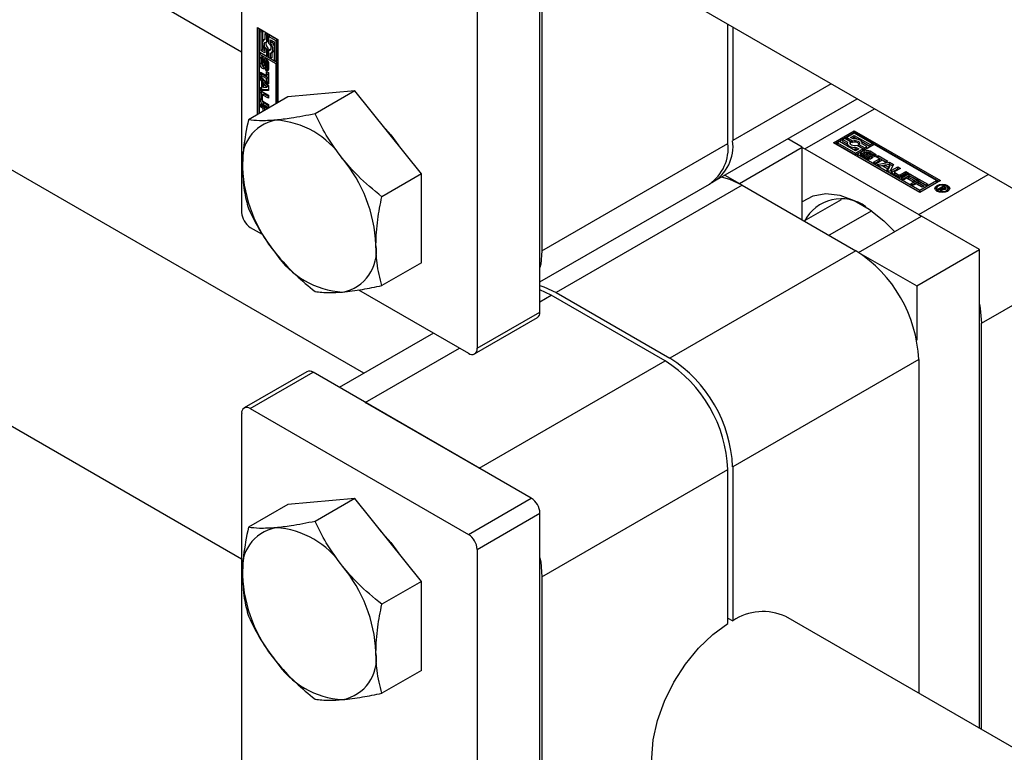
# Paper-space layout 'Sheet1' of a CAD drawing. Header units: millimetres. Extents: x 0 to 23548, y 0 to 16632.
# Tile 18 of 143: x 3109 to 3187, y 5476 to 5534. Entities that reach past the tile are written whole.
import ezdxf

# ---------------------------------------------------------------- set-up
doc = ezdxf.new("R2010")
doc.units = ezdxf.units.MM
doc.linetypes.add('SLD-Sólida', pattern=[0])

psp = doc.layouts.new('Sheet1')

# ---------------------------------------------------------------- linework, layer by layer
at = {"color": 7, "linetype": 'SLD-Sólida', "lineweight": 25, "ltscale": 28}
for p, q in [((1976.379, 6195.105), (3126.775, 5530.996)), ((3136.411, 5505.636), (2389.759, 5936.669)), ((2381.01, 5921.513), (3126.775, 5490.992)), ((3126.775, 5566.759), (3126.775, 5518.318)), ((3150.286, 5510.46), (3150.286, 5558.901)), ((3145.336, 5556.044), (3145.336, 5507.602)), ((3150.441, 5553.882), (3150.441, 5515.3)), ((3160.915, 5535.585), (4083.004, 5003.275)), ((3128.012, 5532.893), (3129.637, 5531.955)), ((3128.012, 5526.04), (3128.012, 5532.893)), ((3128.136, 5532.822), (3128.136, 5526.111)), ((3128.289, 5532.699), (3128.166, 5532.627)), ((3128.166, 5532.627), (3128.166, 5530.984)), ((3128.319, 5532.539), (3128.166, 5532.627)), ((3128.443, 5532.61), (3128.289, 5532.699)), ((3165.104, 5523.765), (3165.104, 5533.167)), ((3165.476, 5532.953), (3165.476, 5523.98)), ((3128.443, 5532.61), (3128.319, 5532.539)), ((3128.319, 5531.072), (3128.319, 5532.539)), ((3128.443, 5531.841), (3128.443, 5532.61)), ((3128.595, 5531.974), (3128.529, 5531.937)), ((3128.718, 5532.451), (3128.595, 5532.38)), ((3128.748, 5532.291), (3128.595, 5532.38)), ((3128.595, 5532.38), (3128.595, 5531.961)), ((3128.872, 5532.363), (3128.718, 5532.451)), ((3128.872, 5532.363), (3128.748, 5532.291)), ((3128.748, 5531.76), (3128.748, 5532.291)), ((3128.872, 5531.831), (3128.872, 5532.363)), ((3129.025, 5532.274), (3128.901, 5532.203)), ((3128.901, 5532.203), (3128.901, 5531.671)), ((3129.484, 5531.867), (3128.901, 5532.203)), ((3129.607, 5531.938), (3129.025, 5532.274)), ((3129.054, 5531.937), (3129.33, 5531.778)), ((3129.054, 5531.695), (3129.054, 5531.937)), ((3129.178, 5531.766), (3129.178, 5531.866)), ((3129.607, 5531.938), (3129.484, 5531.867)), ((3129.484, 5530.223), (3129.484, 5531.867)), ((3129.607, 5530.294), (3129.607, 5531.938)), ((3129.637, 5531.955), (3129.637, 5526.978)), ((3128.443, 5531.144), (3128.319, 5531.072)), ((3128.595, 5530.913), (3128.319, 5531.072)), ((3128.443, 5531.144), (3128.443, 5531.45)), ((3128.595, 5531.056), (3128.443, 5531.144)), ((3128.595, 5531.155), (3128.595, 5530.913)), ((3128.872, 5531.831), (3128.748, 5531.76)), ((3128.872, 5531.25), (3128.748, 5531.179)), ((3128.748, 5530.647), (3128.748, 5531.179)), ((3128.872, 5530.719), (3128.872, 5531.25)), ((3129.025, 5531.162), (3128.901, 5531.09)), ((3128.901, 5531.09), (3128.901, 5530.559)), ((3129.062, 5531.157), (3129.025, 5531.162)), ((3129.178, 5531.766), (3129.054, 5531.695)), ((3129.33, 5531.778), (3129.33, 5530.311)), ((3128.166, 5530.984), (3128.748, 5530.647)), ((3128.166, 5530.807), (3128.289, 5530.878)), ((3129.483, 5530.046), (3128.166, 5530.807)), ((3128.166, 5530.807), (3128.166, 5526.128)), ((3128.354, 5530.529), (3128.231, 5530.457)), ((3128.231, 5530.016), (3128.231, 5530.457)), ((3129.607, 5530.117), (3128.289, 5530.878)), ((3128.354, 5530.087), (3128.354, 5530.529)), ((3128.397, 5530.329), (3128.397, 5529.951)), ((3128.441, 5530.401), (3128.417, 5530.388)), ((3128.441, 5530.399), (3128.426, 5530.39)), ((3128.441, 5530.389), (3128.438, 5530.387)), ((3128.441, 5530.385), (3128.438, 5530.387)), ((3128.441, 5530.568), (3128.441, 5530.385)), ((3128.482, 5529.899), (3128.491, 5530.308)), ((3128.614, 5530.379), (3128.491, 5530.308)), ((3128.606, 5529.97), (3128.614, 5530.379)), ((3128.626, 5530.45), (3128.614, 5530.379)), ((3128.787, 5530.318), (3128.663, 5530.247)), ((3128.789, 5530.319), (3128.665, 5530.248)), ((3128.808, 5530.316), (3128.685, 5530.245)), ((3128.872, 5530.719), (3128.748, 5530.647)), ((3128.901, 5530.559), (3129.054, 5530.47)), ((3129.054, 5530.47), (3129.054, 5530.89)), ((3129.178, 5530.542), (3129.054, 5530.47)), ((3129.12, 5530.914), (3129.244, 5530.985)), ((3129.178, 5530.542), (3129.178, 5530.947)), ((3129.33, 5530.311), (3129.484, 5530.223)), ((3129.607, 5530.294), (3129.484, 5530.223)), ((3128.354, 5530.087), (3128.231, 5530.016)), ((3128.458, 5529.845), (3128.582, 5529.916)), ((3128.583, 5529.917), (3128.459, 5529.845)), ((3128.597, 5529.933), (3128.473, 5529.862)), ((3128.606, 5529.97), (3128.482, 5529.899)), ((3128.582, 5529.916), (3128.583, 5529.917)), ((3128.642, 5530.189), (3128.633, 5529.778)), ((3128.682, 5529.525), (3128.682, 5529.709)), ((3128.805, 5529.596), (3128.682, 5529.525)), ((3128.705, 5529.708), (3128.828, 5529.779)), ((3128.826, 5530.289), (3128.707, 5530.22)), ((3128.837, 5529.789), (3128.714, 5529.717)), ((3128.844, 5530.252), (3128.72, 5530.181)), ((3128.845, 5529.811), (3128.722, 5529.739)), ((3128.848, 5530.216), (3128.724, 5530.145)), ((3128.724, 5529.766), (3128.724, 5530.145)), ((3128.848, 5529.838), (3128.724, 5529.766)), ((3128.806, 5529.766), (3128.805, 5529.596)), ((3128.848, 5529.838), (3128.848, 5530.216)), ((3128.893, 5530.077), (3128.893, 5529.635)), ((3129.607, 5530.117), (3129.483, 5530.046)), ((3129.483, 5526.889), (3129.483, 5530.046)), ((3129.607, 5526.961), (3129.607, 5530.117)), ((3128.252, 5529.395), (3128.735, 5529.115)), ((3128.252, 5529.153), (3128.252, 5529.395)), ((3128.376, 5529.225), (3128.252, 5529.153)), ((3128.735, 5528.874), (3128.252, 5529.153)), ((3128.252, 5529.055), (3128.892, 5528.292)), ((3128.252, 5528.797), (3128.252, 5529.055)), ((3128.376, 5528.868), (3128.252, 5528.797)), ((3128.359, 5528.668), (3128.252, 5528.797)), ((3128.483, 5528.74), (3128.359, 5528.668)), ((3128.376, 5529.225), (3128.376, 5529.323)), ((3128.859, 5528.945), (3128.376, 5529.225)), ((3128.376, 5528.868), (3128.376, 5528.907)), ((3128.483, 5528.74), (3128.376, 5528.868)), ((3128.483, 5528.253), (3128.483, 5528.74)), ((3128.735, 5529.443), (3128.892, 5529.353)), ((3128.735, 5529.115), (3128.735, 5529.443)), ((3128.859, 5529.187), (3128.735, 5529.115)), ((3128.859, 5528.945), (3128.735, 5528.874)), ((3128.735, 5528.546), (3128.735, 5528.874)), ((3128.859, 5529.187), (3128.859, 5529.371)), ((3128.859, 5528.617), (3128.859, 5528.945)), ((3128.892, 5529.353), (3128.892, 5528.456)), ((3128.252, 5528.177), (3128.359, 5528.182)), ((3128.252, 5527.919), (3128.252, 5528.177)), ((3128.376, 5527.991), (3128.252, 5527.919)), ((3128.359, 5528.182), (3128.359, 5528.668)), ((3128.483, 5528.253), (3128.359, 5528.182)), ((3128.376, 5527.991), (3128.376, 5528.191)), ((3128.892, 5528.01), (3128.376, 5527.991)), ((3128.622, 5528.575), (3128.498, 5528.503)), ((3128.752, 5528.198), (3128.498, 5528.503)), ((3128.498, 5528.503), (3128.498, 5528.185)), ((3128.498, 5528.185), (3128.752, 5528.198)), ((3128.876, 5528.269), (3128.622, 5528.575)), ((3128.859, 5528.617), (3128.735, 5528.546)), ((3128.892, 5528.456), (3128.735, 5528.546)), ((3128.876, 5528.269), (3128.752, 5528.198)), ((3128.892, 5528.599), (3128.859, 5528.617)), ((3128.892, 5528.292), (3128.892, 5527.943)), ((3173.247, 5528.466), (3165.476, 5523.98)), ((3130.425, 5527.433), (3127.306, 5525.632)), ((3128.356, 5527.785), (3128.232, 5527.714)), ((3128.232, 5527.202), (3128.232, 5527.714)), ((3128.356, 5527.273), (3128.232, 5527.202)), ((3128.892, 5527.943), (3128.252, 5527.919)), ((3128.356, 5527.273), (3128.356, 5527.785)), ((3128.389, 5527.537), (3128.389, 5527.197)), ((3128.531, 5527.649), (3128.408, 5527.578)), ((3128.43, 5527.828), (3128.892, 5527.561)), ((3128.576, 5527.645), (3128.453, 5527.574)), ((3128.892, 5527.32), (3128.453, 5527.574)), ((3128.892, 5527.463), (3128.576, 5527.645)), ((3128.892, 5527.561), (3128.892, 5527.32)), ((3135.684, 5527.903), (3130.425, 5527.433)), ((3135.684, 5527.903), (3132.566, 5526.103)), ((3140.943, 5521.361), (3135.684, 5527.903)), ((3164.026, 5520.775), (3175.298, 5527.282)), ((3128.252, 5526.877), (3128.857, 5526.528)), ((3128.252, 5526.638), (3128.252, 5526.877)), ((3128.376, 5526.709), (3128.252, 5526.638)), ((3128.47, 5526.512), (3128.252, 5526.638)), ((3128.376, 5526.709), (3128.376, 5526.806)), ((3128.594, 5526.583), (3128.376, 5526.709)), ((3128.554, 5526.93), (3128.43, 5526.859)), ((3128.892, 5526.592), (3128.43, 5526.859)), ((3128.453, 5527.087), (3128.892, 5526.834)), ((3128.594, 5526.583), (3128.47, 5526.512)), ((3128.47, 5526.304), (3128.47, 5526.512)), ((3128.892, 5526.735), (3128.554, 5526.93)), ((3128.594, 5526.376), (3128.594, 5526.583)), ((3128.75, 5526.493), (3128.626, 5526.422)), ((3128.65, 5526.408), (3128.626, 5526.422)), ((3128.626, 5526.422), (3128.626, 5526.394)), ((3128.774, 5526.479), (3128.75, 5526.493)), ((3128.892, 5526.834), (3128.892, 5526.592)), ((3171.168, 5523.334), (3176.653, 5526.5)), ((3170.951, 5523.459), (3169.813, 5524.116)), ((3173.426, 5523.816), (3175.051, 5524.754)), ((3173.55, 5523.744), (3175.051, 5524.611)), ((3174.315, 5524.152), (3174.162, 5524.063)), ((3174.775, 5523.886), (3174.315, 5524.152)), ((3175.051, 5524.577), (3174.468, 5524.24)), ((3174.468, 5524.24), (3174.929, 5523.975)), ((3174.468, 5524.097), (3174.468, 5524.24)), ((3174.468, 5524.097), (3174.929, 5523.832)), ((3174.775, 5524.24), (3175.051, 5524.4)), ((3174.985, 5524.119), (3174.775, 5524.24)), ((3174.899, 5524.169), (3175.051, 5524.257)), ((3175.051, 5524.754), (3181.857, 5520.825)), ((3175.051, 5524.611), (3175.051, 5524.754)), ((3181.733, 5520.753), (3175.051, 5524.611)), ((3176.474, 5523.755), (3175.051, 5524.577)), ((3175.051, 5524.4), (3176.321, 5523.666)), ((3175.051, 5524.257), (3175.051, 5524.4)), ((3175.051, 5524.257), (3175.316, 5524.103)), ((3150.441, 5515.3), (3165.104, 5523.765)), ((3166.002, 5520.601), (3170.951, 5523.459)), ((3170.951, 5517.744), (3170.951, 5523.459)), ((3170.951, 5523.453), (3171.168, 5523.334)), ((3171.168, 5523.334), (3180.139, 5518.154)), ((3180.232, 5519.887), (3173.426, 5523.816)), ((3173.886, 5523.904), (3173.733, 5523.816)), ((3173.733, 5523.816), (3175.156, 5522.994)), ((3173.733, 5523.673), (3173.733, 5523.816)), ((3173.733, 5523.673), (3175.156, 5522.851)), ((3175.156, 5523.171), (3173.886, 5523.904)), ((3174.162, 5524.063), (3174.525, 5523.854)), ((3174.162, 5523.92), (3174.162, 5524.063)), ((3174.162, 5523.92), (3174.513, 5523.718)), ((3174.513, 5523.785), (3174.513, 5523.642)), ((3174.753, 5523.714), (3174.775, 5523.743)), ((3174.775, 5523.743), (3174.775, 5523.886)), ((3174.929, 5523.832), (3174.929, 5523.975)), ((3175.156, 5522.994), (3175.739, 5523.33)), ((3175.432, 5523.33), (3175.156, 5523.171)), ((3175.222, 5523.451), (3175.432, 5523.33)), ((3175.222, 5523.308), (3175.222, 5523.451)), ((3175.222, 5523.308), (3175.308, 5523.259)), ((3175.739, 5523.33), (3175.278, 5523.596)), ((3176.628, 5523.666), (3175.31, 5522.905)), ((3175.432, 5523.684), (3175.892, 5523.419)), ((3175.432, 5523.541), (3175.432, 5523.684)), ((3175.432, 5523.541), (3175.892, 5523.276)), ((3175.654, 5523.908), (3176.321, 5523.523)), ((3176.045, 5523.507), (3175.682, 5523.717)), ((3175.694, 5523.71), (3175.694, 5523.785)), ((3175.739, 5523.187), (3175.739, 5523.33)), ((3175.892, 5523.419), (3176.045, 5523.507)), ((3175.892, 5523.276), (3175.892, 5523.419)), ((3175.892, 5523.276), (3176.045, 5523.364)), ((3176.045, 5523.364), (3176.045, 5523.507)), ((3176.321, 5523.666), (3176.474, 5523.755)), ((3176.321, 5523.523), (3176.321, 5523.666)), ((3176.321, 5523.523), (3176.474, 5523.612)), ((3176.474, 5523.612), (3176.474, 5523.755)), ((3181.55, 5520.825), (3176.628, 5523.666)), ((3175.156, 5522.851), (3175.739, 5523.187)), ((3175.156, 5522.851), (3175.156, 5522.994)), ((3175.31, 5522.905), (3180.232, 5520.064)), ((3175.31, 5522.905), (3175.31, 5522.762)), ((3175.31, 5522.762), (3180.232, 5519.921)), ((3176.027, 5522.566), (3175.645, 5522.787)), ((3175.654, 5523.025), (3175.812, 5522.933)), ((3175.654, 5522.882), (3175.654, 5523.025)), ((3175.654, 5522.882), (3175.798, 5522.798)), ((3175.798, 5522.914), (3175.798, 5522.771)), ((3175.799, 5522.765), (3175.799, 5522.907)), ((3175.812, 5522.933), (3175.809, 5522.931)), ((3175.814, 5522.743), (3175.814, 5522.886)), ((3175.839, 5522.867), (3176.166, 5522.678)), ((3175.839, 5522.724), (3175.839, 5522.867)), ((3175.839, 5522.724), (3176.166, 5522.535)), ((3176.254, 5522.726), (3175.904, 5522.938)), ((3176.043, 5523.056), (3176.043, 5522.913)), ((3176.048, 5522.897), (3176.048, 5523.04)), ((3176.064, 5522.879), (3176.064, 5523.022)), ((3176.082, 5523.009), (3176.434, 5522.796)), ((3176.082, 5522.866), (3176.082, 5523.009)), ((3176.082, 5522.866), (3176.434, 5522.653)), ((3176.49, 5522.869), (3176.162, 5523.058)), ((3176.166, 5522.535), (3176.166, 5522.678)), ((3176.212, 5522.519), (3176.212, 5522.66)), ((3176.255, 5522.519), (3176.255, 5522.656)), ((3176.289, 5522.535), (3176.289, 5522.678)), ((3176.306, 5523.171), (3176.688, 5522.95)), ((3176.306, 5523.028), (3176.306, 5523.171)), ((3176.306, 5523.028), (3176.688, 5522.807)), ((3176.434, 5522.653), (3176.434, 5522.796)), ((3176.485, 5522.611), (3176.434, 5522.653)), ((3176.678, 5522.712), (3176.519, 5522.804)), ((3176.53, 5522.797), (3176.53, 5522.815)), ((3176.531, 5522.797), (3176.531, 5522.823)), ((3176.576, 5522.274), (3177.059, 5522.553)), ((3176.688, 5522.807), (3176.688, 5522.95)), ((3176.776, 5522.717), (3176.932, 5522.807)), ((3177.059, 5522.553), (3176.776, 5522.717)), ((3176.899, 5522.646), (3176.932, 5522.664)), ((3176.932, 5522.807), (3177.709, 5522.359)), ((3176.932, 5522.664), (3176.932, 5522.807)), ((3176.932, 5522.664), (3177.585, 5522.288)), ((3177.059, 5522.41), (3177.059, 5522.553)), ((3176.785, 5522.153), (3176.576, 5522.274)), ((3176.699, 5522.203), (3177.059, 5522.41)), ((3177.268, 5522.433), (3176.785, 5522.153)), ((3176.87, 5522.104), (3177.85, 5522.277)), ((3177.093, 5521.975), (3176.87, 5522.104)), ((3177.06, 5521.995), (3177.85, 5522.134)), ((3177.258, 5522.004), (3177.093, 5521.975)), ((3177.679, 5521.761), (3177.258, 5522.004)), ((3177.552, 5522.269), (3177.268, 5522.433)), ((3177.862, 5522.109), (3177.471, 5522.042)), ((3177.471, 5521.899), (3177.471, 5522.042)), ((3177.471, 5522.042), (3177.746, 5521.883)), ((3177.471, 5521.899), (3177.746, 5521.74)), ((3177.709, 5522.359), (3177.552, 5522.269)), ((3177.63, 5521.666), (3177.679, 5521.761)), ((3177.679, 5521.637), (3177.679, 5521.761)), ((3177.746, 5521.883), (3177.862, 5522.109)), ((3177.746, 5521.74), (3177.862, 5521.966)), ((3177.746, 5521.74), (3177.746, 5521.883)), ((3177.85, 5522.277), (3178.153, 5522.103)), ((3177.85, 5522.134), (3177.85, 5522.277)), ((3177.85, 5522.134), (3178.095, 5521.993)), ((3178.153, 5522.103), (3177.853, 5521.537)), ((3177.862, 5521.966), (3177.862, 5522.109)), ((3178.021, 5521.645), (3178.483, 5521.912)), ((3178.021, 5521.502), (3178.483, 5521.769)), ((3178.692, 5521.791), (3178.253, 5521.538)), ((3178.483, 5521.912), (3178.692, 5521.791)), ((3178.483, 5521.769), (3178.483, 5521.912)), ((3178.483, 5521.769), (3178.568, 5521.72)), ((3140.943, 5521.361), (3137.825, 5519.56)), ((3140.943, 5514.348), (3140.943, 5521.361)), ((3164.863, 5521.258), (3166.002, 5520.601)), ((3177.853, 5521.537), (3177.63, 5521.666)), ((3178.021, 5521.502), (3178.021, 5521.645)), ((3178.464, 5521.161), (3178.021, 5521.417)), ((3178.227, 5521.501), (3178.227, 5521.358)), ((3178.253, 5521.464), (3178.547, 5521.294)), ((3178.253, 5521.322), (3178.253, 5521.464)), ((3178.253, 5521.322), (3178.547, 5521.152)), ((3178.547, 5521.152), (3178.547, 5521.294)), ((3178.674, 5521.294), (3179.113, 5521.548)), ((3178.674, 5521.152), (3179.113, 5521.405)), ((3178.674, 5521.152), (3178.674, 5521.294)), ((3178.755, 5521.016), (3179.395, 5521.385)), ((3178.963, 5520.896), (3178.755, 5521.016)), ((3179.322, 5521.427), (3178.86, 5521.161)), ((3178.879, 5520.944), (3179.395, 5521.242)), ((3179.181, 5521.022), (3178.963, 5520.896)), ((3179.113, 5521.548), (3179.322, 5521.427)), ((3179.113, 5521.405), (3179.113, 5521.548)), ((3179.113, 5521.405), (3179.199, 5521.356)), ((3179.65, 5520.751), (3179.181, 5521.022)), ((3179.446, 5521.175), (3179.337, 5521.112)), ((3179.337, 5521.112), (3179.806, 5520.841)), ((3179.337, 5520.969), (3179.337, 5521.112)), ((3179.395, 5521.385), (3180.096, 5520.981)), ((3179.395, 5521.242), (3179.395, 5521.385)), ((3179.395, 5521.242), (3179.972, 5520.91)), ((3179.939, 5520.891), (3179.446, 5521.175)), ((3180.096, 5520.981), (3179.939, 5520.891)), ((3180.139, 5518.154), (3185.625, 5521.321)), ((3150.286, 5512.843), (3163.654, 5520.56)), ((3166.218, 5520.476), (3151.555, 5512.011)), ((3166.002, 5520.601), (3166.002, 5520.596)), ((3166.218, 5520.476), (3175.19, 5515.297)), ((3179.337, 5520.969), (3179.682, 5520.77)), ((3179.517, 5520.576), (3180.157, 5520.946)), ((3179.724, 5520.457), (3179.517, 5520.576)), ((3179.64, 5520.505), (3180.157, 5520.803)), ((3179.806, 5520.841), (3179.65, 5520.751)), ((3179.942, 5520.583), (3179.724, 5520.457)), ((3180.411, 5520.312), (3179.942, 5520.583)), ((3180.208, 5520.736), (3180.098, 5520.673)), ((3180.098, 5520.673), (3180.567, 5520.402)), ((3180.098, 5520.53), (3180.098, 5520.673)), ((3180.098, 5520.53), (3180.444, 5520.331)), ((3180.157, 5520.946), (3180.857, 5520.542)), ((3180.157, 5520.803), (3180.157, 5520.946)), ((3180.157, 5520.803), (3180.733, 5520.47)), ((3180.7, 5520.451), (3180.208, 5520.736)), ((3181.857, 5520.825), (3180.232, 5519.887)), ((3180.232, 5520.064), (3181.55, 5520.825)), ((3180.232, 5519.921), (3181.55, 5520.682)), ((3180.567, 5520.402), (3180.411, 5520.312)), ((3180.857, 5520.542), (3180.7, 5520.451)), ((3181.55, 5520.825), (3181.55, 5520.682)), ((3181.553, 5520.219), (3181.553, 5520.076)), ((3181.643, 5520.164), (3182.086, 5520.42)), ((3181.935, 5520.232), (3181.73, 5520.114)), ((3181.846, 5520.047), (3181.935, 5520.232)), ((3181.935, 5520.09), (3181.935, 5520.232)), ((3181.935, 5520.19), (3181.956, 5520.202)), ((3182.101, 5520.328), (3181.956, 5520.244)), ((3181.956, 5520.244), (3181.976, 5520.232)), ((3181.956, 5520.101), (3181.956, 5520.244)), ((3181.976, 5520.09), (3181.976, 5520.232)), ((3182.086, 5520.42), (3182.232, 5520.336)), ((3182.086, 5520.319), (3182.086, 5520.42)), ((3182.132, 5520.309), (3182.101, 5520.328)), ((3182.144, 5520.303), (3182.132, 5520.309)), ((3182.154, 5520.296), (3182.144, 5520.303)), ((3182.149, 5520.135), (3182.149, 5520.212)), ((3182.177, 5520.14), (3182.177, 5520.231)), ((3182.188, 5520.143), (3182.188, 5520.253)), ((3182.188, 5520.218), (3182.232, 5520.193)), ((3182.232, 5520.193), (3182.232, 5520.336)), ((3182.282, 5520.194), (3182.282, 5520.296)), ((3182.45, 5520.076), (3182.45, 5520.219)), ((3180.232, 5519.921), (3180.232, 5520.064)), ((3181.553, 5520.076), (3181.579, 5519.991)), ((3181.73, 5520.114), (3181.643, 5520.164)), ((3181.947, 5519.988), (3181.846, 5520.047)), ((3181.9, 5520.016), (3181.935, 5520.09)), ((3182.008, 5520.151), (3181.947, 5519.988)), ((3181.956, 5520.101), (3181.976, 5520.09)), ((3181.976, 5520.09), (3181.983, 5520.085)), ((3182.077, 5520.134), (3182.077, 5520.199)), ((3182.424, 5519.991), (3182.45, 5520.076)), ((3171.119, 5517.647), (3174.066, 5519.348)), ((3176.433, 5518.451), (3173.08, 5516.515)), ((3175.406, 5515.172), (3180.356, 5518.029)), ((3180.139, 5518.154), (3180.351, 5518.027)), ((3184.934, 5515.386), (3180.356, 5518.029)), ((3127.455, 5517.139), (3128.399, 5516.594)), ((3185.089, 5509.581), (3195.525, 5515.606)), ((3175.19, 5515.297), (3160.526, 5506.832)), ((3175.406, 5515.172), (3179.985, 5512.529)), ((3175.406, 5515.172), (3175.406, 5515.167)), ((3179.985, 5512.529), (3184.934, 5515.386)), ((3184.934, 5477.624), (3184.934, 5515.386)), ((3140.943, 5514.348), (3137.825, 5512.548)), ((3179.985, 5512.529), (3179.985, 5508.231)), ((3135.99, 5512.212), (3144.656, 5507.209)), ((3151.183, 5511.797), (3150.286, 5512.22)), ((3150.286, 5511.279), (3151.183, 5511.797)), ((3160.155, 5506.618), (3151.183, 5511.797)), ((3151.555, 5512.011), (3160.526, 5506.832)), ((3145.336, 5507.602), (3150.286, 5510.46)), ((3145.137, 5507.162), (3150.087, 5510.019)), ((3185.089, 5477.534), (3185.089, 5509.581)), ((3141.896, 5508.802), (3134.47, 5504.515)), ((3136.52, 5503.332), (3143.946, 5507.619)), ((3145.491, 5498.152), (3160.155, 5506.618)), ((3180.139, 5506.724), (3165.476, 5498.259)), ((3180.139, 5506.724), (3180.139, 5480.392)), ((3131.924, 5505.754), (3126.974, 5502.897)), ((3127.455, 5502.849), (3132.405, 5505.707)), ((3149.606, 5495.777), (3132.405, 5505.707)), ((3145.491, 5498.152), (3136.52, 5503.332)), ((3126.775, 5502.456), (3126.775, 5454.015)), ((3127.455, 5502.849), (3144.656, 5492.92)), ((3150.441, 5489.579), (3165.104, 5498.044)), ((3165.104, 5485.895), (3165.104, 5498.044)), ((3165.476, 5498.259), (3165.476, 5486.109)), ((3135.684, 5495.752), (3130.425, 5495.282)), ((3135.684, 5495.752), (3132.566, 5493.951)), ((3140.943, 5489.21), (3135.684, 5495.752)), ((3144.656, 5492.92), (3149.606, 5495.777)), ((3130.425, 5495.282), (3127.306, 5493.481)), ((3145.336, 5491.741), (3150.286, 5494.598)), ((3150.286, 5446.157), (3150.286, 5494.598)), ((3145.336, 5491.741), (3145.336, 5443.3)), ((3140.943, 5489.21), (3137.825, 5487.409)), ((3140.943, 5482.197), (3140.943, 5489.21)), ((3150.441, 5489.579), (3150.441, 5450.998)), ((3165.104, 5486.324), (3165.476, 5486.109)), ((4092.64, 4953.616), (3169.665, 5486.439)), ((3140.943, 5482.197), (3137.825, 5480.397))]:
    psp.add_line(p, q, dxfattribs=at)
at = {"color": 7, "linetype": 'SLD-Sólida', "lineweight": 25, "ltscale": 28, "flags": 128}
for points in [[(3128.595, 5531.961), (3128.516, 5531.929), (3128.457, 5531.866), (3128.42, 5531.777), (3128.407, 5531.666), (3128.42, 5531.541), (3128.457, 5531.409), (3128.516, 5531.278), (3128.595, 5531.155)], [(3128.748, 5531.179), (3128.673, 5531.265), (3128.613, 5531.366), (3128.575, 5531.474), (3128.562, 5531.577), (3128.575, 5531.665), (3128.613, 5531.728), (3128.673, 5531.761), (3128.748, 5531.76)], [(3128.901, 5531.671), (3128.976, 5531.586), (3129.036, 5531.484), (3129.074, 5531.376), (3129.087, 5531.273), (3129.074, 5531.186), (3129.036, 5531.122), (3128.976, 5531.09), (3128.901, 5531.09)], [(3129.054, 5530.89), (3129.133, 5530.922), (3129.192, 5530.984), (3129.23, 5531.074), (3129.242, 5531.184), (3129.23, 5531.309), (3129.192, 5531.442), (3129.133, 5531.573), (3129.054, 5531.695)], [(3128.231, 5530.457), (3128.235, 5530.501), (3128.247, 5530.539), (3128.267, 5530.569), (3128.293, 5530.589), (3128.325, 5530.6), (3128.361, 5530.599), (3128.4, 5530.589), (3128.441, 5530.568)], [(3128.366, 5530.599), (3128.359, 5530.573), (3128.354, 5530.529)], [(3128.491, 5530.308), (3128.506, 5530.388), (3128.549, 5530.439), (3128.614, 5530.452), (3128.692, 5530.425), (3128.769, 5530.363), (3128.834, 5530.275), (3128.878, 5530.175), (3128.893, 5530.077)], [(3128.789, 5530.319), (3128.787, 5530.318), (3128.787, 5530.318)], [(3128.633, 5529.778), (3128.616, 5529.7), (3128.572, 5529.652), (3128.506, 5529.641), (3128.43, 5529.669), (3128.353, 5529.731), (3128.289, 5529.819), (3128.246, 5529.919), (3128.231, 5530.016)], [(3128.354, 5530.087), (3128.37, 5529.99), (3128.403, 5529.908)], [(3128.422, 5529.863), (3128.426, 5529.857), (3128.431, 5529.852), (3128.436, 5529.848), (3128.441, 5529.845), (3128.446, 5529.843), (3128.451, 5529.843), (3128.456, 5529.843), (3128.459, 5529.845)], [(3128.893, 5529.635), (3128.889, 5529.59), (3128.877, 5529.553), (3128.857, 5529.523), (3128.831, 5529.502), (3128.798, 5529.492), (3128.762, 5529.493), (3128.722, 5529.504), (3128.682, 5529.525)], [(3128.805, 5529.596), (3128.846, 5529.575), (3128.882, 5529.565)], [(3128.844, 5530.252), (3128.843, 5530.257), (3128.842, 5530.261)], [(3128.366, 5527.853), (3128.359, 5527.828), (3128.356, 5527.785)], [(3137.703, 5525.392), (3138.544, 5524.444), (3139.161, 5523.579)], [(3175.682, 5523.717), (3175.694, 5523.8), (3175.669, 5523.883), (3175.611, 5523.96), (3175.521, 5524.026), (3175.406, 5524.078), (3175.273, 5524.112), (3175.13, 5524.126), (3174.985, 5524.119)], [(3174.525, 5523.854), (3174.513, 5523.77), (3174.538, 5523.687), (3174.596, 5523.61), (3174.686, 5523.544), (3174.801, 5523.493), (3174.934, 5523.459), (3175.077, 5523.445), (3175.222, 5523.451)], [(3175.278, 5523.596), (3175.167, 5523.574), (3175.049, 5523.573), (3174.936, 5523.594), (3174.841, 5523.633), (3174.771, 5523.689), (3174.736, 5523.754), (3174.737, 5523.822), (3174.775, 5523.886)], [(3174.929, 5523.975), (3175.04, 5523.997), (3175.158, 5523.998), (3175.271, 5523.977), (3175.366, 5523.937), (3175.436, 5523.882), (3175.471, 5523.817), (3175.47, 5523.749), (3175.432, 5523.684)], [(3175.645, 5522.787), (3175.609, 5522.813), (3175.582, 5522.842), (3175.566, 5522.874), (3175.562, 5522.907), (3175.569, 5522.94), (3175.587, 5522.971), (3175.616, 5523), (3175.654, 5523.025)], [(3175.654, 5522.882), (3175.616, 5522.857), (3175.59, 5522.832)], [(3175.904, 5522.938), (3175.842, 5522.991), (3175.82, 5523.054), (3175.841, 5523.117), (3175.903, 5523.17), (3175.995, 5523.206), (3176.104, 5523.219), (3176.213, 5523.206), (3176.306, 5523.171)], [(3176.434, 5522.796), (3176.494, 5522.742), (3176.513, 5522.68), (3176.49, 5522.617), (3176.427, 5522.565), (3176.335, 5522.53), (3176.227, 5522.518), (3176.119, 5522.531), (3176.027, 5522.566)], [(3176.306, 5523.028), (3176.213, 5523.063), (3176.121, 5523.075)], [(3176.255, 5522.656), (3176.262, 5522.657), (3176.269, 5522.658), (3176.275, 5522.661), (3176.28, 5522.664), (3176.284, 5522.667), (3176.287, 5522.671), (3176.289, 5522.675), (3176.289, 5522.679)], [(3176.688, 5522.95), (3176.725, 5522.924), (3176.751, 5522.894), (3176.767, 5522.862), (3176.772, 5522.829), (3176.764, 5522.796), (3176.746, 5522.765), (3176.716, 5522.736), (3176.678, 5522.712)], [(3176.743, 5522.762), (3176.725, 5522.781), (3176.688, 5522.807)], [(3166.218, 5520.476), (3165.252, 5520.924), (3164.586, 5521.099)], [(3178.021, 5521.502), (3177.986, 5521.478), (3177.968, 5521.459)], [(3181.592, 5520.456), (3181.78, 5520.528), (3182.001, 5520.554), (3182.223, 5520.528), (3182.411, 5520.456), (3182.537, 5520.347), (3182.581, 5520.219), (3182.537, 5520.091), (3182.411, 5519.983), (3182.223, 5519.91), (3182.001, 5519.885), (3181.78, 5519.91), (3181.592, 5519.983), (3181.466, 5520.091), (3181.422, 5520.219), (3181.466, 5520.347), (3181.592, 5520.456)], [(3181.435, 5520.148), (3181.466, 5520.204), (3181.579, 5520.305)], [(3181.684, 5520.402), (3181.587, 5520.318), (3181.553, 5520.219), (3181.587, 5520.12), (3181.684, 5520.036), (3181.83, 5519.98), (3182.001, 5519.961), (3182.173, 5519.98), (3182.318, 5520.036), (3182.416, 5520.12), (3182.45, 5520.219), (3182.416, 5520.318), (3182.318, 5520.402), (3182.173, 5520.458), (3182.001, 5520.478), (3181.83, 5520.458), (3181.684, 5520.402)], [(3182.424, 5520.305), (3182.537, 5520.204), (3182.568, 5520.148)], [(3170.951, 5519.171), (3170.978, 5519.191), (3171.829, 5519.637), (3172.818, 5519.8), (3173.91, 5519.675), (3175.065, 5519.265), (3176.242, 5518.586), (3177.397, 5517.662), (3178.242, 5516.809)], [(3150.441, 5515.3), (3150.346, 5514.24), (3150.286, 5513.972)], [(3150.286, 5512.552), (3150.589, 5512.459), (3151.555, 5512.011)], [(3184.934, 5511.088), (3184.994, 5510.751), (3185.089, 5509.581)], [(3137.624, 5493.318), (3138.544, 5492.292), (3139.161, 5491.428)], [(3150.286, 5491.086), (3150.346, 5490.749), (3150.441, 5489.579)], [(3160.915, 5471.283), (3160.85, 5471.322), (3160.107, 5471.966), (3159.556, 5472.866), (3159.217, 5473.987), (3159.103, 5475.289), (3159.217, 5476.723), (3159.556, 5478.235), (3160.107, 5479.771), (3160.85, 5481.273), (3161.757, 5482.686), (3162.794, 5483.958), (3163.924, 5485.041), (3165.104, 5485.895)]]:
    psp.add_lwpolyline(points, dxfattribs=at)
at = {"color": 7, "linetype": 'SLD-Sólida', "lineweight": 25, "ltscale": 784}
for centre, radius, start, end in [((3129.16, 5531.623), 0.471, 162.47918, 232.20134), ((3128.383, 5531.17), 0.994, 17.62276, 36.85666), ((3129.131, 5531.174), 0.22, 300.83916, 334.98006), ((3128.528, 5530.33), 0.131, 166.77154, 180.43091), ((3128.454, 5530.348), 0.0548, 140.0764, 167.52498), ((3128.428, 5530.37), 0.0206, 94.9954, 138.51517), ((3128.426, 5530.366), 0.024, 60.08732, 89.71993), ((3128.796, 5530.301), 0.0198, 58.74808, 110.84369), ((3128.584, 5529.953), 0.186, 180.60223, 195.82321), ((3128.534, 5529.937), 0.134, 195.03494, 213.49082), ((3128.71, 5530.022), 0.321, 213.48348, 254.12525), ((3128.438, 5529.877), 0.0381, 303.49718, 336.98537), ((3128.373, 5529.904), 0.109, 337.05956, 357.09482), ((3128.562, 5529.948), 0.0381, 303.49718, 336.98537), ((3128.497, 5529.976), 0.109, 337.05956, 357.09482), ((3128.798, 5530.186), 0.156, 170.91274, 178.94532), ((3128.724, 5530.197), 0.0814, 153.22709, 170.37182), ((3128.678, 5530.221), 0.0293, 114.5698, 153.90789), ((3128.673, 5530.228), 0.0207, 52.98428, 110.20266), ((3128.694, 5529.727), 0.0225, 236.84942, 278.18671), ((3128.653, 5530.196), 0.0587, 24.24361, 57.38086), ((3128.693, 5529.727), 0.0228, 281.16512, 333.60613), ((3128.569, 5530.15), 0.154, 11.43201, 26.7326), ((3128.661, 5529.75), 0.062, 328.7073, 350.44772), ((3128.547, 5530.143), 0.177, 0.3674, 12.23693), ((3128.59, 5529.766), 0.134, 348.72599, 0.31483), ((3128.816, 5529.8), 0.0236, 300.62512, 333.08952), ((3128.784, 5529.821), 0.062, 328.7073, 350.44772), ((3128.671, 5530.215), 0.177, 0.3674, 12.23693), ((3128.714, 5529.837), 0.134, 348.72599, 0.31483), ((3128.353, 5527.733), 0.122, 50.79671, 189.21404), ((3128.662, 5527.221), 0.43, 182.60548, 237.39452), ((3128.785, 5527.293), 0.43, 182.60548, 237.39452), ((3128.428, 5527.543), 0.0392, 50.79671, 189.21404), ((3128.527, 5527.203), 0.138, 182.60548, 237.39452), ((3128.55, 5527.608), 0.0451, 54.38183, 114.31395), ((3130.065, 5522.381), 3.271, 100.54678, 189.25188), ((3129.06, 5518.82), 6.789, 33.43491, 86.57046), ((3161.674, 5523.387), 3.451, 305.01333, 6.29885), ((3162.216, 5523.539), 3.289, 299.48459, 7.69645), ((3174.733, 5523.646), 0.22, 180.83982, 214.93757), ((3175.104, 5524.295), 0.994, 257.64114, 276.85822), ((3175.107, 5523.395), 0.471, 42.49117, 112.19889), ((3125.951, 5515.257), 11.416, 2.63929, 39.77207), ((3175.819, 5522.914), 0.0206, 154.98634, 198.51245), ((3175.819, 5522.771), 0.0206, 180.1049, 198.60246), ((3175.851, 5522.926), 0.0548, 200.07496, 227.5276), ((3175.851, 5522.783), 0.0548, 200.07496, 227.5276), ((3175.821, 5522.911), 0.024, 120.08132, 149.71125), ((3175.903, 5522.981), 0.131, 226.77381, 240.43375), ((3175.903, 5522.838), 0.131, 226.77381, 240.43375), ((3176.071, 5522.753), 0.32, 93.23012, 134.20527), ((3176.064, 5523.055), 0.0207, 112.97768, 170.19358), ((3176.073, 5523.056), 0.0293, 174.56339, 213.90864), ((3176.073, 5522.914), 0.0302, 180.89109, 213.51925), ((3176.116, 5523.084), 0.0814, 213.22777, 230.37442), ((3176.116, 5522.941), 0.0814, 213.22777, 230.37442), ((3176.083, 5523.022), 0.0587, 84.24472, 117.37594), ((3176.163, 5523.143), 0.156, 230.91521, 238.94805), ((3176.163, 5523), 0.156, 230.91521, 238.94805), ((3176.08, 5522.927), 0.154, 71.43443, 86.73325), ((3176.075, 5522.905), 0.177, 60.3702, 72.23925), ((3176.258, 5522.841), 0.186, 240.6051, 255.82528), ((3176.257, 5522.695), 0.183, 240.54663, 254.08346), ((3176.247, 5522.79), 0.134, 255.0371, 273.49041), ((3176.195, 5522.634), 0.109, 37.06088, 57.0978), ((3176.271, 5522.536), 0.018, 301.1273, 356.04803), ((3176.251, 5522.677), 0.0381, 3.49244, 36.98669), ((3176.423, 5522.752), 0.134, 48.72837, 60.31762), ((3176.473, 5522.806), 0.0619, 28.70735, 50.45043), ((3176.509, 5522.824), 0.0225, 296.84335, 338.17765), ((3176.508, 5522.823), 0.0227, 341.15652, 33.60653), ((3138.24, 5522.381), 11.416, 182.63929, 219.77207), ((3178.065, 5521.531), 0.122, 110.78342, 249.21658), ((3178.271, 5521.363), 0.0451, 185.6948, 245.62534), ((3178.267, 5521.501), 0.0392, 110.78342, 249.21658), ((3178.662, 5521.543), 0.43, 242.60967, 297.39033), ((3178.611, 5521.417), 0.138, 242.60967, 297.39033), ((3178.611, 5521.274), 0.138, 242.60967, 297.39033), ((3182.108, 5520.459), 0.263, 239.82645, 263.3108), ((3182.089, 5520.335), 0.137, 265.25022, 296.1848), ((3182.097, 5520.319), 0.119, 295.91093, 312.09439), ((3182.095, 5520.205), 0.108, 34.53935, 56.82631), ((3182.16, 5520.253), 0.0273, 306.48153, 29.89514), ((3182.117, 5520.137), 0.23, 43.96599, 60.03699), ((3182.208, 5520.257), 0.0982, 290.5233, 349.60643), ((3182.231, 5520.244), 0.0736, 357.03373, 45.54787), ((3182.109, 5520.427), 0.295, 249.8468, 279.35735), ((3182.122, 5520.377), 0.243, 278.25462, 299.49787), ((3182.101, 5519.97), 0.258, 52.4142, 59.58167), ((3174.037, 5516.149), 3.253, 53.50461, 152.86026), ((3128.252, 5518.385), 1.479, 182.60548, 237.39452), ((3134.127, 5515.257), 3.271, 280.54678, 9.25188), ((3135.131, 5518.818), 6.789, 213.43491, 266.57046), ((3169.393, 5506.235), 10.758, 2.60548, 57.39452), ((3149.815, 5510.408), 0.474, 305.01333, 6.29885), ((3144.921, 5507.535), 0.42, 230.79671, 9.21404), ((3154.358, 5497.555), 10.758, 2.60548, 57.39452), ((3154.729, 5497.77), 10.758, 2.60548, 57.39452), ((3132.123, 5505.313), 0.484, 54.38242, 114.30712), ((3127.19, 5502.524), 0.42, 50.79671, 189.21404), ((3148.809, 5494.531), 1.479, 2.60548, 57.39452), ((3130.065, 5490.23), 3.271, 100.54678, 189.25188), ((3129.06, 5486.669), 6.789, 33.43491, 86.57046), ((3143.859, 5491.674), 1.479, 2.60548, 57.39452), ((3125.951, 5483.106), 11.416, 2.63929, 39.77207), ((3138.24, 5490.229), 11.416, 182.63929, 219.77207), ((3167.863, 5482.552), 4.284, 65.12543, 123.86299), ((3134.127, 5483.106), 3.271, 280.54678, 9.25188), ((3135.131, 5486.667), 6.789, 213.43491, 266.57046)]:
    psp.add_arc(centre, radius, start, end, dxfattribs=at)
at = {"color": 7, "linetype": 'SLD-Sólida', "lineweight": 25, "ltscale": 28}
for points, knots in [([(3132.566, 5526.103), (3131.911, 5525.97), (3130.787, 5525.743), (3129.856, 5525.639), (3129.466, 5525.596)], [0, 0, 0, 0, 0.581944, 1, 1, 1, 1]), ([(3134.725, 5522.56), (3134.276, 5523.17), (3133.437, 5524.308), (3132.842, 5525.533), (3132.566, 5526.103)], [0, 0, 0, 0, 0.53526, 1, 1, 1, 1]), ([(3127.306, 5525.632), (3127.155, 5524.875), (3126.894, 5523.573), (3126.854, 5522.361), (3126.837, 5521.855)], [0, 0, 0, 0, 0.581944, 1, 1, 1, 1]), ([(3129.466, 5525.596), (3129.017, 5525.57), (3128.178, 5525.52), (3127.583, 5525.597), (3127.306, 5525.632)], [0, 0, 0, 0, 0.53526, 1, 1, 1, 1]), ([(3137.825, 5519.56), (3137.17, 5520.098), (3136.046, 5521.022), (3135.115, 5522.107), (3134.725, 5522.56)], [0, 0, 0, 0, 0.581944, 1, 1, 1, 1]), ([(3126.837, 5521.855), (3126.864, 5521.235), (3126.916, 5520.077), (3127.183, 5519.082), (3127.306, 5518.62)], [0, 0, 0, 0, 0.53526, 1, 1, 1, 1]), ([(3137.355, 5515.783), (3137.383, 5516.435), (3137.434, 5517.653), (3137.701, 5518.955), (3137.825, 5519.56)], [0, 0, 0, 0, 0.53526, 1, 1, 1, 1]), ([(3127.306, 5518.62), (3127.657, 5517.907), (3128.26, 5516.682), (3129.111, 5515.551), (3129.466, 5515.078)], [0, 0, 0, 0, 0.581944, 1, 1, 1, 1]), ([(3137.825, 5512.548), (3137.673, 5513.131), (3137.412, 5514.132), (3137.372, 5515.296), (3137.355, 5515.783)], [0, 0, 0, 0, 0.581944, 1, 1, 1, 1]), ([(3129.466, 5515.078), (3129.971, 5514.5), (3130.914, 5513.422), (3132.041, 5512.504), (3132.566, 5512.078)], [0, 0, 0, 0, 0.53526, 1, 1, 1, 1]), ([(3134.725, 5512.042), (3135.23, 5512.1), (3136.173, 5512.21), (3137.301, 5512.441), (3137.825, 5512.548)], [0, 0, 0, 0, 0.53526, 1, 1, 1, 1]), ([(3132.566, 5512.078), (3132.916, 5512.035), (3133.52, 5511.962), (3134.37, 5512.018), (3134.725, 5512.042)], [0, 0, 0, 0, 0.581944, 1, 1, 1, 1]), ([(3132.566, 5493.951), (3131.911, 5493.819), (3130.787, 5493.591), (3129.856, 5493.488), (3129.466, 5493.445)], [0, 0, 0, 0, 0.581944, 1, 1, 1, 1]), ([(3134.725, 5490.409), (3134.276, 5491.018), (3133.437, 5492.157), (3132.842, 5493.382), (3132.566, 5493.951)], [0, 0, 0, 0, 0.53526, 1, 1, 1, 1]), ([(3127.306, 5493.481), (3127.155, 5492.723), (3126.894, 5491.421), (3126.854, 5490.21), (3126.837, 5489.704)], [0, 0, 0, 0, 0.581944, 1, 1, 1, 1]), ([(3129.466, 5493.445), (3129.017, 5493.418), (3128.178, 5493.369), (3127.583, 5493.445), (3127.306, 5493.481)], [0, 0, 0, 0, 0.53526, 1, 1, 1, 1]), ([(3137.825, 5487.409), (3137.17, 5487.947), (3136.046, 5488.871), (3135.115, 5489.956), (3134.725, 5490.409)], [0, 0, 0, 0, 0.581944, 1, 1, 1, 1]), ([(3126.837, 5489.704), (3126.864, 5489.084), (3126.916, 5487.926), (3127.183, 5486.931), (3127.306, 5486.469)], [0, 0, 0, 0, 0.53526, 1, 1, 1, 1]), ([(3137.355, 5483.632), (3137.383, 5484.284), (3137.434, 5485.502), (3137.701, 5486.804), (3137.825, 5487.409)], [0, 0, 0, 0, 0.53526, 1, 1, 1, 1]), ([(3127.306, 5486.469), (3127.657, 5485.756), (3128.26, 5484.531), (3129.111, 5483.399), (3129.466, 5482.926)], [0, 0, 0, 0, 0.581944, 1, 1, 1, 1]), ([(3137.825, 5480.397), (3137.673, 5480.979), (3137.412, 5481.98), (3137.372, 5483.145), (3137.355, 5483.632)], [0, 0, 0, 0, 0.581944, 1, 1, 1, 1]), ([(3129.466, 5482.926), (3129.971, 5482.349), (3130.914, 5481.27), (3132.041, 5480.353), (3132.566, 5479.926)], [0, 0, 0, 0, 0.53526, 1, 1, 1, 1]), ([(3132.566, 5479.926), (3132.916, 5479.884), (3133.52, 5479.811), (3134.37, 5479.867), (3134.725, 5479.89)], [0, 0, 0, 0, 0.581944, 1, 1, 1, 1]), ([(3134.725, 5479.89), (3135.23, 5479.949), (3136.173, 5480.058), (3137.301, 5480.289), (3137.825, 5480.397)], [0, 0, 0, 0, 0.53526, 1, 1, 1, 1])]:
    psp.add_open_spline(points, degree=3, knots=knots, dxfattribs=at)

doc.saveas('drawing.dxf')
